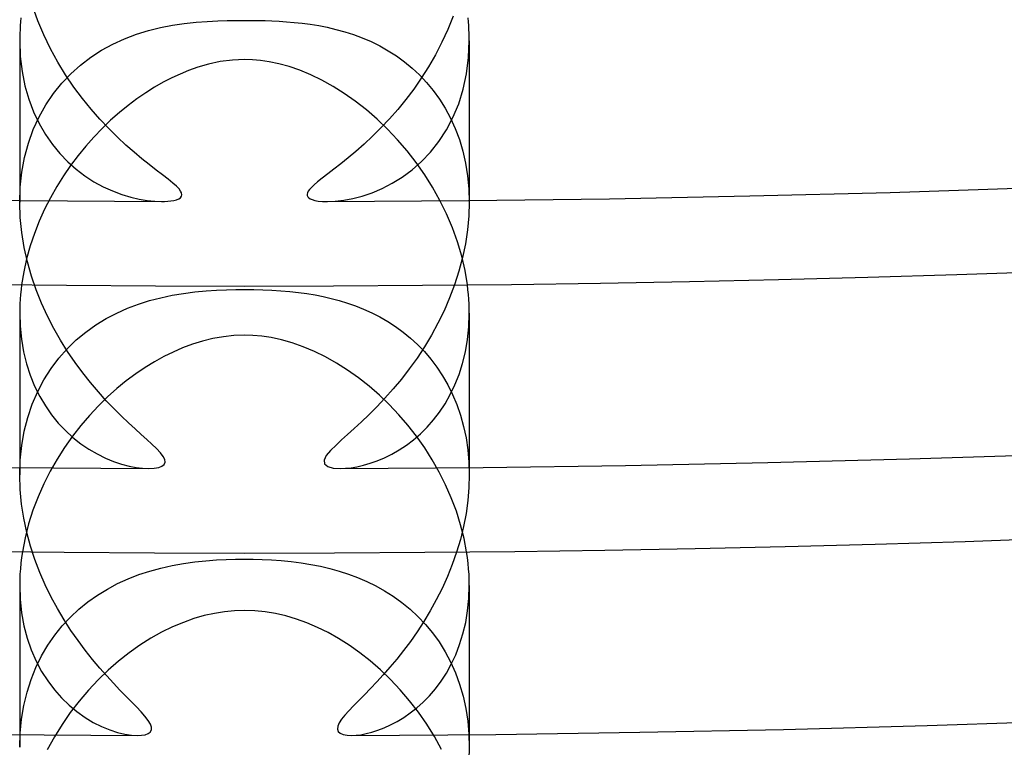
# Model space of a CAD drawing. Header units: millimetres. Extents: x -258 to 258, y -258 to 258.
# Tile 23 of 63: x -2 to 6.76, y -199.85 to -193.38. Entities that reach past the tile are written whole.
import ezdxf

# ---------------------------------------------------------------- set-up
doc = ezdxf.new("R2010")
doc.units = ezdxf.units.MM
doc.layers.add('HIDDEN', color=7, linetype='Continuous')
doc.layers.add('THICK', color=7, linetype='Continuous')

msp = doc.modelspace()

# ---------------------------------------------------------------- linework, layer by layer
at = {"layer": 'HIDDEN'}
for p, q in [((-1.8397, -193.3899), (-1.8868, -193.259)), ((-1.9923, -193.3993), (-1.9951, -193.4337)), ((-1.9889, -193.3648), (-1.9923, -193.3993)), ((-1.786, -193.5169), (-1.8397, -193.3899)), ((-0.5353, -193.4152), (-0.4314, -193.4039)), ((-0.4314, -193.4039), (-0.3309, -193.3962)), ((-0.3309, -193.3962), (-0.2383, -193.3914)), ((-0.2383, -193.3914), (-0.1532, -193.3886)), ((-0.1532, -193.3886), (-0.0748, -193.3873)), ((-0.0748, -193.3873), (0, -193.3869)), ((0, -193.3869), (0.0611, -193.3871)), ((0.0611, -193.3871), (0.1221, -193.388)), ((0.1221, -193.388), (0.1831, -193.3895)), ((0.1831, -193.3895), (0.2446, -193.3917)), ((0.2446, -193.3917), (0.3078, -193.3948)), ((0.3078, -193.3948), (0.3731, -193.399)), ((0.3731, -193.399), (0.441, -193.4047)), ((0.441, -193.4047), (0.5118, -193.4123)), ((0.5118, -193.4123), (0.5853, -193.4219)), ((1.8554, -193.3486), (1.8079, -193.4674)), ((1.9922, -193.399), (1.9889, -193.3648)), ((1.995, -193.4333), (1.9922, -193.399)), ((-1.9972, -193.4681), (-1.9988, -193.5023)), ((-1.9951, -193.4337), (-1.9972, -193.4681)), ((-0.9613, -193.5104), (-0.8545, -193.4777)), ((-0.8545, -193.4777), (-0.7475, -193.4514)), ((-0.7475, -193.4514), (-0.6409, -193.4308)), ((-0.6409, -193.4308), (-0.5353, -193.4152)), ((0.5853, -193.4219), (0.6602, -193.434)), ((0.6602, -193.434), (0.7363, -193.4488)), ((0.7363, -193.4488), (0.8134, -193.4667)), ((0.8134, -193.4667), (0.8913, -193.488)), ((0.8913, -193.488), (0.9695, -193.5132)), ((1.8079, -193.4674), (1.7552, -193.5821)), ((1.9972, -193.4675), (1.995, -193.4333)), ((1.9988, -193.5017), (1.9972, -193.4675)), ((1.9997, -193.5358), (1.9988, -193.5017)), ((-1.9997, -193.5363), (-2, -193.5702)), ((-2, -193.5695), (-2, -195.0043)), ((-2, -193.5702), (-1.9947, -193.7081)), ((-1.9988, -193.5023), (-1.9997, -193.5363)), ((-1.7263, -193.6396), (-1.786, -193.5169)), ((-1.1717, -193.5979), (-1.0674, -193.5503)), ((-1.0674, -193.5503), (-0.9613, -193.5104)), ((0.9695, -193.5132), (1.048, -193.5424)), ((1.048, -193.5424), (1.1264, -193.5761)), ((1.1264, -193.5761), (1.2037, -193.6142)), ((1.7552, -193.5821), (1.6982, -193.6926)), ((1.9939, -193.7176), (2, -193.5697)), ((2, -193.5697), (1.9997, -193.5358)), ((2, -193.5695), (2, -195.0043)), ((-1.6614, -193.7578), (-1.7263, -193.6396)), ((-1.3683, -193.7147), (-1.2722, -193.6526)), ((-1.2722, -193.6526), (-1.1717, -193.5979)), ((1.2037, -193.6142), (1.2791, -193.6567)), ((1.2791, -193.6567), (1.3524, -193.7036)), ((-1.9947, -193.7081), (-1.979, -193.8411)), ((-1.5919, -193.8713), (-1.6614, -193.7578)), ((-1.4595, -193.7841), (-1.3683, -193.7147)), ((1.3524, -193.7036), (1.4234, -193.7552)), ((1.4234, -193.7552), (1.4919, -193.8115)), ((1.6982, -193.6926), (1.6372, -193.7988)), ((1.9757, -193.8613), (1.9939, -193.7176)), ((-1.979, -193.8411), (-1.9537, -193.9678)), ((-1.5455, -193.861), (-1.4595, -193.7841)), ((1.4919, -193.8115), (1.5575, -193.8728)), ((1.6372, -193.7988), (1.5728, -193.9005)), ((-1.6258, -193.9455), (-1.5455, -193.861)), ((-1.5183, -193.9798), (-1.5919, -193.8713)), ((1.5728, -193.9005), (1.5053, -193.9979)), ((1.5575, -193.8728), (1.6201, -193.939)), ((1.6201, -193.939), (1.6793, -194.0104)), ((1.946, -193.9983), (1.9757, -193.8613)), ((-1.9537, -193.9678), (-1.9195, -194.0875)), ((-1.6998, -194.0376), (-1.6258, -193.9455)), ((-1.4422, -194.082), (-1.5183, -193.9798)), ((1.5053, -193.9979), (1.4353, -194.0909)), ((1.6793, -194.0104), (1.7347, -194.087)), ((1.9055, -194.1279), (1.946, -193.9983)), ((-1.9195, -194.0875), (-1.8771, -194.1999)), ((-1.767, -194.1371), (-1.6998, -194.0376)), ((-1.3646, -194.1775), (-1.4422, -194.082)), ((1.4353, -194.0909), (1.3631, -194.1794)), ((1.7347, -194.087), (1.7861, -194.1688)), ((-1.8771, -194.1999), (-1.8274, -194.3048)), ((-1.8269, -194.2439), (-1.767, -194.1371)), ((-1.2863, -194.2665), (-1.3646, -194.1775)), ((1.3631, -194.1794), (1.2893, -194.2636)), ((1.7861, -194.1688), (1.8329, -194.256)), ((1.8549, -194.2494), (1.9055, -194.1279)), ((-1.8789, -194.3581), (-1.8269, -194.2439)), ((-1.2081, -194.3491), (-1.2863, -194.2665)), ((1.2893, -194.2636), (1.2143, -194.3432)), ((1.7957, -194.3616), (1.8549, -194.2494)), ((1.8329, -194.256), (1.8749, -194.3484)), ((-1.9223, -194.4792), (-1.8789, -194.3581)), ((-1.8274, -194.3048), (-1.7712, -194.4017)), ((-1.1309, -194.4254), (-1.2081, -194.3491)), ((1.2143, -194.3432), (1.1387, -194.4183)), ((1.7286, -194.4645), (1.7957, -194.3616)), ((1.8749, -194.3484), (1.9116, -194.4463)), ((-1.7712, -194.4017), (-1.7094, -194.4907)), ((-1.0554, -194.4955), (-1.1309, -194.4254)), ((1.1387, -194.4183), (1.0638, -194.4882)), ((1.6547, -194.558), (1.7286, -194.4645)), ((1.9116, -194.4463), (1.9426, -194.5493)), ((-1.9564, -194.6055), (-1.9223, -194.4792)), ((-1.7094, -194.4907), (-1.6426, -194.5718)), ((-0.9825, -194.5595), (-1.0554, -194.4955)), ((0.9911, -194.5522), (0.9217, -194.6104)), ((1.0638, -194.4882), (0.9911, -194.5522)), ((1.9426, -194.5493), (1.9672, -194.6569)), ((-1.9808, -194.7363), (-1.9564, -194.6055)), ((-1.6426, -194.5718), (-1.5717, -194.6452)), ((-0.913, -194.6176), (-0.9825, -194.5595)), ((-0.8473, -194.6701), (-0.913, -194.6176)), ((0.9217, -194.6104), (0.8562, -194.6631)), ((1.5749, -194.6422), (1.6547, -194.558)), ((-1.5717, -194.6452), (-1.4971, -194.7112)), ((-1.4971, -194.7112), (-1.4195, -194.77)), ((-0.7858, -194.718), (-0.8473, -194.6701)), ((-0.7295, -194.7612), (-0.7858, -194.718)), ((0.7954, -194.7105), (0.7402, -194.753)), ((0.8562, -194.6631), (0.7954, -194.7105)), ((1.4036, -194.7808), (1.4907, -194.7164)), ((1.4907, -194.7164), (1.5749, -194.6422)), ((1.9672, -194.6569), (1.9853, -194.769)), ((-1.9953, -194.8707), (-1.9808, -194.7363)), ((-1.4195, -194.77), (-1.3395, -194.8217)), ((-0.6794, -194.8002), (-0.7295, -194.7612)), ((-0.637, -194.8345), (-0.6794, -194.8002)), ((0.6913, -194.7908), (0.6502, -194.8237)), ((0.7402, -194.753), (0.6913, -194.7908)), ((1.3147, -194.8359), (1.4036, -194.7808)), ((1.9853, -194.769), (1.9963, -194.8852)), ((-2, -195.0065), (-1.9953, -194.8707)), ((-1.3395, -194.8217), (-1.2577, -194.8664)), ((-1.2577, -194.8664), (-1.1747, -194.9044)), ((-0.6052, -194.8628), (-0.637, -194.8345)), ((-0.5827, -194.8857), (-0.6052, -194.8628)), ((-0.568, -194.9048), (-0.5827, -194.8857)), ((0.5786, -194.8905), (0.5673, -194.9059)), ((0.5951, -194.8726), (0.5786, -194.8905)), ((0.6185, -194.8506), (0.5951, -194.8726)), ((0.6502, -194.8237), (0.6185, -194.8506)), ((1.1359, -194.9197), (1.2251, -194.882)), ((1.2251, -194.882), (1.3147, -194.8359)), ((1.9963, -194.8852), (2, -195.0043)), ((-1.1747, -194.9044), (-1.0922, -194.9355)), ((-1.0922, -194.9355), (-1.0124, -194.9596)), ((-1.0124, -194.9596), (-0.9361, -194.9774)), ((-0.9361, -194.9774), (-0.8646, -194.9894)), ((-0.8646, -194.9894), (-0.7986, -194.9963)), ((-0.6555, -194.9935), (-0.6291, -194.9889)), ((-0.6291, -194.9889), (-0.6053, -194.9825)), ((-0.6053, -194.9825), (-0.5851, -194.9743)), ((-0.5851, -194.9743), (-0.5696, -194.9641)), ((-0.5696, -194.9641), (-0.5598, -194.9519)), ((-0.5591, -194.922), (-0.568, -194.9048)), ((-0.5598, -194.9519), (-0.5562, -194.9378)), ((-0.5562, -194.9378), (-0.5591, -194.922)), ((0.5598, -194.9202), (0.5564, -194.9335)), ((0.5564, -194.9335), (0.5573, -194.9454)), ((0.5573, -194.9454), (0.5624, -194.9561)), ((0.5673, -194.9059), (0.5598, -194.9202)), ((0.5624, -194.9561), (0.5712, -194.9654)), ((0.5712, -194.9654), (0.5836, -194.9735)), ((0.5836, -194.9735), (0.601, -194.9812)), ((0.601, -194.9812), (0.6244, -194.988)), ((0.6244, -194.988), (0.6551, -194.9936)), ((0.8072, -194.9956), (0.8823, -194.9869)), ((0.8823, -194.9869), (0.9632, -194.9717)), ((0.9632, -194.9717), (1.0483, -194.9494)), ((1.0483, -194.9494), (1.1359, -194.9197)), ((-1.9953, -195.1409), (-2, -195.0065)), ((-0.7986, -194.9963), (-0.7394, -194.9986)), ((-0.7394, -194.9986), (-0.7117, -194.9982)), ((-0.7117, -194.9982), (-0.6833, -194.9965)), ((-0.6833, -194.9965), (-0.6555, -194.9935)), ((0.6551, -194.9936), (0.6939, -194.9973)), ((0.6939, -194.9973), (0.7394, -194.9986)), ((0.7394, -194.9986), (0.8072, -194.9956)), ((2, -195.0043), (1.9962, -195.1263)), ((-1.9818, -195.2743), (-1.9953, -195.1409)), ((1.9962, -195.1263), (1.985, -195.2495)), ((1.985, -195.2495), (1.9663, -195.3732)), ((-1.9602, -195.406), (-1.9818, -195.2743)), ((-1.931, -195.5353), (-1.9602, -195.406)), ((1.9663, -195.3732), (1.9405, -195.4967)), ((1.9405, -195.4967), (1.908, -195.6188)), ((-1.8952, -195.6612), (-1.931, -195.5353)), ((-1.8532, -195.7836), (-1.8952, -195.6612)), ((1.908, -195.6188), (1.8694, -195.7384)), ((-1.983, -195.74), (-1.9882, -195.7819)), ((1.8694, -195.7384), (1.8252, -195.8554)), ((1.9883, -195.7829), (1.983, -195.74)), ((-1.9957, -195.8659), (-1.9981, -195.9078)), ((-1.9924, -195.824), (-1.9957, -195.8659)), ((-1.9882, -195.7819), (-1.9924, -195.824)), ((-1.8057, -195.9021), (-1.8532, -195.7836)), ((-0.8445, -195.8796), (-0.7444, -195.8537)), ((-0.7444, -195.8537), (-0.6436, -195.8325)), ((-0.6436, -195.8325), (-0.5425, -195.8156)), ((-0.5425, -195.8156), (-0.4414, -195.8026)), ((-0.4414, -195.8026), (-0.3418, -195.7931)), ((-0.3418, -195.7931), (-0.2481, -195.7867)), ((-0.2481, -195.7867), (-0.1603, -195.7828)), ((-0.1603, -195.7828), (-0.0779, -195.7808)), ((-0.0779, -195.7808), (0, -195.7802)), ((0, -195.7802), (0.082, -195.7809)), ((0.082, -195.7809), (0.163, -195.783)), ((0.163, -195.783), (0.2435, -195.7865)), ((0.2435, -195.7865), (0.3234, -195.7917)), ((0.3234, -195.7917), (0.4022, -195.7986)), ((0.4022, -195.7986), (0.4794, -195.8071)), ((0.4794, -195.8071), (0.5549, -195.8175)), ((0.5549, -195.8175), (0.6283, -195.8296)), ((0.6283, -195.8296), (0.6996, -195.8436)), ((0.6996, -195.8436), (0.7709, -195.86)), ((0.7709, -195.86), (0.8429, -195.8791)), ((1.8252, -195.8554), (1.7757, -195.9695)), ((1.9925, -195.8256), (1.9883, -195.7829)), ((1.9958, -195.868), (1.9925, -195.8256)), ((-1.9995, -195.9496), (-2, -195.9912)), ((-1.9981, -195.9078), (-1.9995, -195.9496)), ((-1.7534, -196.0165), (-1.8057, -195.9021)), ((-1.1372, -195.9904), (-1.0411, -195.9476)), ((-1.0411, -195.9476), (-0.9435, -195.9108)), ((-0.9435, -195.9108), (-0.8445, -195.8796)), ((0.8429, -195.8791), (0.9152, -195.9012)), ((0.9152, -195.9012), (0.9876, -195.9266)), ((0.9876, -195.9266), (1.0599, -195.9554)), ((1.9982, -195.91), (1.9958, -195.868)), ((1.9996, -195.9517), (1.9982, -195.91)), ((2, -195.993), (1.9996, -195.9517)), ((-2, -195.9912), (-1.9962, -196.1082)), ((-2, -195.9917), (-2, -197.4283)), ((-1.6969, -196.1267), (-1.7534, -196.0165)), ((-1.3229, -196.0959), (-1.2313, -196.0398)), ((-1.2313, -196.0398), (-1.1372, -195.9904)), ((1.0599, -195.9554), (1.1319, -195.9878)), ((1.1319, -195.9878), (1.2033, -196.0242)), ((1.2033, -196.0242), (1.2739, -196.0648)), ((1.7757, -195.9695), (1.7214, -196.0804)), ((1.996, -196.1114), (2, -195.993)), ((2, -195.9917), (2, -197.4283)), ((-1.9962, -196.1082), (-1.9847, -196.2228)), ((-1.6367, -196.2323), (-1.6969, -196.1267)), ((-1.4114, -196.1591), (-1.3229, -196.0959)), ((1.2739, -196.0648), (1.3435, -196.1097)), ((1.3435, -196.1097), (1.4115, -196.1592)), ((1.7214, -196.0804), (1.6629, -196.1878)), ((1.9844, -196.2253), (1.996, -196.1114)), ((-1.4964, -196.2297), (-1.4114, -196.1591)), ((1.4115, -196.1592), (1.4773, -196.2129)), ((1.4773, -196.2129), (1.5405, -196.2709)), ((1.6629, -196.1878), (1.6005, -196.2914)), ((-1.9847, -196.2228), (-1.9658, -196.3338)), ((-1.5734, -196.3335), (-1.6367, -196.2323)), ((-1.577, -196.3077), (-1.4964, -196.2297)), ((1.6005, -196.2914), (1.5348, -196.3911)), ((1.5405, -196.2709), (1.601, -196.3334)), ((1.9657, -196.3343), (1.9844, -196.2253)), ((-1.9658, -196.3338), (-1.9395, -196.4411)), ((-1.6522, -196.3928), (-1.577, -196.3077)), ((-1.5075, -196.4301), (-1.5734, -196.3335)), ((1.5348, -196.3911), (1.4663, -196.4867)), ((1.601, -196.3334), (1.6584, -196.4003)), ((1.9403, -196.4382), (1.9657, -196.3343)), ((-1.9395, -196.4411), (-1.9064, -196.5435)), ((-1.7214, -196.4847), (-1.6522, -196.3928)), ((-1.4396, -196.5221), (-1.5075, -196.4301)), ((1.6584, -196.4003), (1.7125, -196.472)), ((1.7125, -196.472), (1.763, -196.5483)), ((1.909, -196.5364), (1.9403, -196.4382)), ((-1.9064, -196.5435), (-1.8671, -196.6403)), ((-1.7841, -196.5835), (-1.7214, -196.4847)), ((-1.3702, -196.6094), (-1.4396, -196.5221)), ((1.4663, -196.4867), (1.3956, -196.5782)), ((1.763, -196.5483), (1.8096, -196.6293)), ((1.8723, -196.6288), (1.909, -196.5364)), ((-1.8671, -196.6403), (-1.822, -196.7312)), ((-1.8399, -196.6892), (-1.7841, -196.5835)), ((-1.2999, -196.692), (-1.3702, -196.6094)), ((1.3956, -196.5782), (1.3232, -196.6653)), ((1.8096, -196.6293), (1.8519, -196.7148)), ((1.8306, -196.7154), (1.8723, -196.6288)), ((-1.8883, -196.8016), (-1.8399, -196.6892)), ((-1.822, -196.7312), (-1.7717, -196.8164)), ((-1.2296, -196.7696), (-1.2999, -196.692)), ((1.3232, -196.6653), (1.2499, -196.7476)), ((1.7844, -196.7963), (1.8306, -196.7154)), ((1.8519, -196.7148), (1.8895, -196.8047)), ((-1.9284, -196.9195), (-1.8883, -196.8016)), ((-1.7717, -196.8164), (-1.7165, -196.8957)), ((-1.1609, -196.8411), (-1.2296, -196.7696)), ((1.1776, -196.8239), (1.1072, -196.8943)), ((1.2499, -196.7476), (1.1776, -196.8239)), ((1.7342, -196.8715), (1.7844, -196.7963)), ((1.8895, -196.8047), (1.9222, -196.8991)), ((-1.7165, -196.8957), (-1.6569, -196.9689)), ((-1.0948, -196.9067), (-1.1609, -196.8411)), ((-1.0319, -196.9666), (-1.0948, -196.9067)), ((1.1072, -196.8943), (1.0398, -196.9589)), ((1.6806, -196.9411), (1.7342, -196.8715)), ((1.9222, -196.8991), (1.9496, -196.9979)), ((-1.9598, -197.0422), (-1.9284, -196.9195)), ((-1.6569, -196.9689), (-1.5935, -197.0361)), ((-0.9728, -197.021), (-1.0319, -196.9666)), ((1.0398, -196.9589), (0.9762, -197.0177)), ((1.5647, -197.0636), (1.6239, -197.0051)), ((1.6239, -197.0051), (1.6806, -196.9411)), ((1.9496, -196.9979), (1.9714, -197.1007)), ((-1.9823, -197.1694), (-1.9598, -197.0422)), ((-1.5935, -197.0361), (-1.5267, -197.0971)), ((-0.9185, -197.0703), (-0.9728, -197.021)), ((-0.8691, -197.1147), (-0.9185, -197.0703)), ((0.9175, -197.0711), (0.8644, -197.119)), ((0.9762, -197.0177), (0.9175, -197.0711)), ((1.5032, -197.1167), (1.5647, -197.0636)), ((-1.9957, -197.2992), (-1.9823, -197.1694)), ((-1.5267, -197.0971), (-1.4572, -197.1521)), ((-1.4572, -197.1521), (-1.3854, -197.2009)), ((-0.8233, -197.1567), (-0.8691, -197.1147)), ((-0.7824, -197.1962), (-0.8233, -197.1567)), ((0.8142, -197.1651), (0.7661, -197.2128)), ((0.8644, -197.119), (0.8142, -197.1651)), ((1.3756, -197.2071), (1.44, -197.1645)), ((1.44, -197.1645), (1.5032, -197.1167)), ((1.9714, -197.1007), (1.9871, -197.2068)), ((-1.3854, -197.2009), (-1.312, -197.2437)), ((-1.312, -197.2437), (-1.2378, -197.2803)), ((-0.7485, -197.2324), (-0.7824, -197.1962)), ((-0.7236, -197.2649), (-0.7485, -197.2324)), ((-0.7094, -197.2935), (-0.7236, -197.2649)), ((0.7278, -197.2587), (0.7078, -197.2993)), ((0.7661, -197.2128), (0.7278, -197.2587)), ((1.2447, -197.2771), (1.3103, -197.2446)), ((1.3103, -197.2446), (1.3756, -197.2071)), ((1.9871, -197.2068), (1.9968, -197.3161)), ((-2, -197.4306), (-1.9957, -197.2992)), ((-1.2378, -197.2803), (-1.1648, -197.3102)), ((-1.1648, -197.3102), (-1.0942, -197.3338)), ((-1.0942, -197.3338), (-1.0269, -197.3515)), ((-1.0269, -197.3515), (-0.9639, -197.3637)), ((-0.7628, -197.3634), (-0.7341, -197.3521)), ((-0.7341, -197.3521), (-0.7154, -197.3372)), ((-0.7154, -197.3372), (-0.7067, -197.3177)), ((-0.7067, -197.3177), (-0.7094, -197.2935)), ((0.7078, -197.2993), (0.7118, -197.3321)), ((0.7118, -197.3321), (0.7407, -197.3554)), ((0.7407, -197.3554), (0.7903, -197.3689)), ((1.0008, -197.3571), (1.0577, -197.3441)), ((1.0577, -197.3441), (1.1176, -197.3266)), ((1.1176, -197.3266), (1.1802, -197.3044)), ((1.1802, -197.3044), (1.2447, -197.2771)), ((1.9968, -197.3161), (2, -197.4279)), ((-1.9957, -197.5602), (-2, -197.4306)), ((-0.9639, -197.3637), (-0.906, -197.3707)), ((-0.906, -197.3707), (-0.8542, -197.3732)), ((-0.8542, -197.3732), (-0.8027, -197.3707)), ((-0.8027, -197.3707), (-0.7628, -197.3634)), ((0.7903, -197.3689), (0.8542, -197.3731)), ((0.8542, -197.3731), (0.8989, -197.3713)), ((0.8989, -197.3713), (0.9477, -197.3661)), ((0.9477, -197.3661), (1.0008, -197.3571)), ((2, -197.4279), (1.9967, -197.5425)), ((-1.9832, -197.6888), (-1.9957, -197.5602)), ((1.9967, -197.5425), (1.9869, -197.6584)), ((-1.9633, -197.8161), (-1.9832, -197.6888)), ((1.9869, -197.6584), (1.9707, -197.7744)), ((1.9707, -197.7744), (1.9483, -197.8896)), ((-1.9364, -197.9411), (-1.9633, -197.8161)), ((-1.9032, -198.0631), (-1.9364, -197.9411)), ((1.9483, -197.8896), (1.9202, -198.0036)), ((1.9202, -198.0036), (1.8866, -198.1162)), ((-1.9759, -198.1151), (-1.9832, -198.1649)), ((-1.8644, -198.1818), (-1.9032, -198.0631)), ((1.8866, -198.1162), (1.8479, -198.2268)), ((1.9834, -198.166), (1.9759, -198.1151)), ((-1.9892, -198.2147), (-1.9939, -198.2644)), ((-1.9832, -198.1649), (-1.9892, -198.2147)), ((-1.8204, -198.2971), (-1.8644, -198.1818)), ((-0.6433, -198.2359), (-0.5432, -198.2179)), ((-0.5432, -198.2179), (-0.4429, -198.2037)), ((-0.4429, -198.2037), (-0.3438, -198.193)), ((-0.3438, -198.193), (-0.2501, -198.1856)), ((-0.2501, -198.1856), (-0.1618, -198.181)), ((-0.1618, -198.181), (-0.0786, -198.1786)), ((-0.0786, -198.1786), (0, -198.1779)), ((0, -198.1779), (0.0767, -198.1786)), ((0.0767, -198.1786), (0.1563, -198.1809)), ((0.1563, -198.1809), (0.2391, -198.185)), ((0.2391, -198.185), (0.3255, -198.1914)), ((0.3255, -198.1914), (0.4145, -198.2003)), ((0.4145, -198.2003), (0.5027, -198.2117)), ((0.5027, -198.2117), (0.5897, -198.2258)), ((0.5897, -198.2258), (0.6753, -198.2426)), ((1.8479, -198.2268), (1.8047, -198.3346)), ((1.9894, -198.2166), (1.9834, -198.166)), ((1.9941, -198.2668), (1.9894, -198.2166)), ((-1.9973, -198.3142), (-1.9993, -198.3638)), ((-1.9939, -198.2644), (-1.9973, -198.3142)), ((-1.7719, -198.4086), (-1.8204, -198.2971)), ((-1.0352, -198.3541), (-0.9392, -198.3169)), ((-0.9392, -198.3169), (-0.8416, -198.2851)), ((-0.8416, -198.2851), (-0.7429, -198.2582)), ((-0.7429, -198.2582), (-0.6433, -198.2359)), ((0.6753, -198.2426), (0.7593, -198.2623)), ((0.7593, -198.2623), (0.8418, -198.2851)), ((0.8418, -198.2851), (0.924, -198.3116)), ((0.924, -198.3116), (1.0059, -198.3421)), ((1.9974, -198.3166), (1.9941, -198.2668)), ((1.9994, -198.3658), (1.9974, -198.3166)), ((-1.9993, -198.3638), (-2, -198.4131)), ((-1.2203, -198.4449), (-1.1292, -198.3967)), ((-1.1292, -198.3967), (-1.0352, -198.3541)), ((1.0059, -198.3421), (1.0872, -198.3769)), ((1.0872, -198.3769), (1.1676, -198.4162)), ((1.8047, -198.3346), (1.7574, -198.4395)), ((2, -198.4146), (1.9994, -198.3658)), ((-2, -198.4131), (-1.9958, -198.5358)), ((-2, -198.4137), (-2, -199.8525)), ((-1.7194, -198.5161), (-1.7719, -198.4086)), ((-1.3081, -198.4987), (-1.2203, -198.4449)), ((1.1676, -198.4162), (1.2466, -198.4602)), ((1.2466, -198.4602), (1.324, -198.5092)), ((1.7574, -198.4395), (1.7063, -198.5413)), ((1.9962, -198.5288), (2, -198.4146)), ((2, -198.4137), (2, -199.8526)), ((-1.9958, -198.5358), (-1.9829, -198.6558)), ((-1.6636, -198.6194), (-1.7194, -198.5161)), ((-1.4729, -198.6235), (-1.3925, -198.5582)), ((-1.3925, -198.5582), (-1.3081, -198.4987)), ((1.324, -198.5092), (1.3995, -198.5635)), ((1.3995, -198.5635), (1.4726, -198.6232)), ((1.7063, -198.5413), (1.6519, -198.6399)), ((1.9853, -198.6387), (1.9962, -198.5288)), ((-1.9829, -198.6558), (-1.9619, -198.7714)), ((-1.6048, -198.7186), (-1.6636, -198.6194)), ((-1.5492, -198.6948), (-1.4729, -198.6235)), ((1.4726, -198.6232), (1.543, -198.6886)), ((1.6519, -198.6399), (1.595, -198.7345)), ((1.9677, -198.7441), (1.9853, -198.6387)), ((-1.621, -198.7721), (-1.5492, -198.6948)), ((-1.5437, -198.8134), (-1.6048, -198.7186)), ((1.595, -198.7345), (1.5362, -198.8246)), ((1.543, -198.6886), (1.6097, -198.7592)), ((1.9438, -198.8446), (1.9677, -198.7441)), ((-1.9619, -198.7714), (-1.9331, -198.8817)), ((-1.6879, -198.8554), (-1.621, -198.7721)), ((-1.4809, -198.9039), (-1.5437, -198.8134)), ((1.5362, -198.8246), (1.4762, -198.9103)), ((1.6097, -198.7592), (1.6724, -198.8349)), ((1.6724, -198.8349), (1.7307, -198.916)), ((1.9142, -198.9397), (1.9438, -198.8446)), ((-1.9331, -198.8817), (-1.8969, -198.9865)), ((-1.7495, -198.9449), (-1.6879, -198.8554)), ((-1.4168, -198.99), (-1.4809, -198.9039)), ((1.4762, -198.9103), (1.4155, -198.9914)), ((1.7307, -198.916), (1.7843, -199.0022)), ((-1.8969, -198.9865), (-1.854, -199.0853)), ((-1.8055, -199.0404), (-1.7495, -198.9449)), ((-1.352, -199.0715), (-1.4168, -198.99)), ((1.4155, -198.9914), (1.3547, -199.0681)), ((1.7843, -199.0022), (1.8328, -199.0938)), ((1.8795, -199.0293), (1.9142, -198.9397)), ((-1.8553, -199.142), (-1.8055, -199.0404)), ((-1.854, -199.0853), (-1.8049, -199.1775)), ((-1.288, -199.1477), (-1.352, -199.0715)), ((1.3547, -199.0681), (1.2943, -199.1403)), ((1.8328, -199.0938), (1.876, -199.1906)), ((1.84, -199.1134), (1.8795, -199.0293)), ((-1.8986, -199.2497), (-1.8553, -199.142)), ((-1.8049, -199.1775), (-1.7505, -199.2629)), ((-1.2256, -199.2182), (-1.288, -199.1477)), ((1.2943, -199.1403), (1.2349, -199.2079)), ((1.7489, -199.2652), (1.7963, -199.192)), ((1.7963, -199.192), (1.84, -199.1134)), ((1.876, -199.1906), (1.9132, -199.2919)), ((-1.9347, -199.3625), (-1.8986, -199.2497)), ((-1.7505, -199.2629), (-1.6913, -199.3414)), ((-1.1656, -199.2832), (-1.2256, -199.2182)), ((1.1767, -199.2713), (1.1203, -199.3307)), ((1.2349, -199.2079), (1.1767, -199.2713)), ((1.6983, -199.3329), (1.7489, -199.2652)), ((-1.9631, -199.4798), (-1.9347, -199.3625)), ((-1.6913, -199.3414), (-1.6279, -199.4131)), ((-1.1086, -199.3431), (-1.1656, -199.2832)), ((-1.0553, -199.3979), (-1.1086, -199.3431)), ((1.1203, -199.3307), (1.0663, -199.3862)), ((1.6451, -199.3947), (1.6983, -199.3329)), ((1.9132, -199.2919), (1.944, -199.3973)), ((-1.6279, -199.4131), (-1.5609, -199.4778)), ((-1.0063, -199.4478), (-1.0553, -199.3979)), ((-0.9612, -199.494), (-1.0063, -199.4478)), ((1.0158, -199.4377), (0.9695, -199.4852)), ((1.0663, -199.3862), (1.0158, -199.4377)), ((1.5331, -199.5019), (1.5899, -199.451)), ((1.5899, -199.451), (1.6451, -199.3947)), ((1.944, -199.3973), (1.9684, -199.5068)), ((-1.9836, -199.6015), (-1.9631, -199.4798)), ((-1.5609, -199.4778), (-1.4908, -199.5358)), ((-1.4908, -199.5358), (-1.4186, -199.5868)), ((-0.9203, -199.5373), (-0.9612, -199.494)), ((-0.8852, -199.5773), (-0.9203, -199.5373)), ((0.9283, -199.5286), (0.8931, -199.568)), ((0.9695, -199.4852), (0.9283, -199.5286)), ((1.4753, -199.5475), (1.5331, -199.5019)), ((1.9684, -199.5068), (1.986, -199.6199)), ((-1.9959, -199.7262), (-1.9836, -199.6015)), ((-1.4186, -199.5868), (-1.3449, -199.6309)), ((-1.3449, -199.6309), (-1.2708, -199.668)), ((-0.8572, -199.6137), (-0.8852, -199.5773)), ((-0.8376, -199.6462), (-0.8572, -199.6137)), ((0.8644, -199.6036), (0.8428, -199.6362)), ((0.8931, -199.568), (0.8644, -199.6036)), ((1.3001, -199.6541), (1.3583, -199.6235)), ((1.3583, -199.6235), (1.4168, -199.588)), ((1.4168, -199.588), (1.4753, -199.5475)), ((1.986, -199.6199), (1.9965, -199.7352)), ((-1.2708, -199.668), (-1.1984, -199.6976)), ((-1.1984, -199.6976), (-1.1291, -199.7199)), ((-1.1291, -199.7199), (-1.0643, -199.7355)), ((-0.8571, -199.731), (-0.8381, -199.7169)), ((-0.8381, -199.7169), (-0.828, -199.6981)), ((-0.8276, -199.6745), (-0.8376, -199.6462)), ((-0.828, -199.6981), (-0.8276, -199.6745)), ((0.8298, -199.6655), (0.8267, -199.6908)), ((0.8267, -199.6908), (0.8341, -199.7117)), ((0.8428, -199.6362), (0.8298, -199.6655)), ((0.8341, -199.7117), (0.8517, -199.7279)), ((1.0833, -199.7315), (1.1339, -199.7186)), ((1.1339, -199.7186), (1.1873, -199.7016)), ((1.1873, -199.7016), (1.2429, -199.6801)), ((1.2429, -199.6801), (1.3001, -199.6541)), ((-2, -199.853), (-1.9959, -199.7262)), ((-1.0643, -199.7355), (-1.0051, -199.7446)), ((-1.0051, -199.7446), (-0.9527, -199.7477)), ((-0.9527, -199.7477), (-0.9159, -199.7461)), ((-0.9159, -199.7461), (-0.8836, -199.7406)), ((-0.8836, -199.7406), (-0.8571, -199.731)), ((0.8517, -199.7279), (0.8784, -199.7392)), ((0.8784, -199.7392), (0.9127, -199.7457)), ((0.9127, -199.7457), (0.9527, -199.7477)), ((0.9527, -199.7477), (0.9923, -199.7459)), ((0.9923, -199.7459), (1.0359, -199.7405)), ((1.0359, -199.7405), (1.0833, -199.7315)), ((1.9965, -199.7352), (2, -199.8525)), ((2, -199.8525), (1.9967, -199.9675))]:
    msp.add_line(p, q, dxfattribs=at)
for radius, start, end in [(195, 180.217246, 269.782753), (195, 270.217227, 359.782734), (197.375, 180.247956, 269.752043), (197.375, 270.247995, 359.752024), (199.75, 180.273281, 269.726718), (199.75, 270.273262, 359.726699), (202.125, 180.294652, 269.705347), (202.125, 270.294691, 359.705328), (204.5, 180.313044, 269.686955), (204.5, 270.313083, 359.686936), (206.875, 180.32903, 269.670969), (206.875, 270.329011, 359.67095), (211.625, 180.355271, 269.644728), (209.25, 180.34301, 269.656989), (209.25, 270.342991, 359.657027), (211.625, 270.355253, 359.644709)]:
    msp.add_arc((0, 0), radius, start, end, dxfattribs=at)
at = {"layer": 'THICK'}
for p, q in [((-0.2157, -193.7537), (-0.3195, -193.776)), ((-0.1079, -193.7395), (-0.2157, -193.7537)), ((0, -193.7348), (-0.1079, -193.7395)), ((0.0698, -193.7368), (0, -193.7348)), ((0.1425, -193.743), (0.0698, -193.7368)), ((0.2207, -193.7545), (0.1425, -193.743)), ((0.3053, -193.7723), (0.2207, -193.7545)), ((-0.499, -193.8334), (-0.5732, -193.864)), ((-0.4148, -193.8036), (-0.499, -193.8334)), ((-0.3195, -193.776), (-0.4148, -193.8036)), ((0.3966, -193.7977), (0.3053, -193.7723)), ((0.4925, -193.8309), (0.3966, -193.7977)), ((0.5899, -193.8714), (0.4925, -193.8309)), ((-0.7237, -193.938), (-0.8006, -193.982)), ((-0.6478, -193.8987), (-0.7237, -193.938)), ((-0.5732, -193.864), (-0.6478, -193.8987)), ((0.6884, -193.9192), (0.5899, -193.8714)), ((0.7875, -193.9742), (0.6884, -193.9192)), ((-0.8006, -193.982), (-0.8782, -194.0308)), ((0.8868, -194.0365), (0.7875, -193.9742)), ((-0.9564, -194.0845), (-1.0349, -194.1433)), ((-0.8782, -194.0308), (-0.9564, -194.0845)), ((0.9858, -194.106), (0.8868, -194.0365)), ((1.084, -194.1827), (0.9858, -194.106)), ((-1.0349, -194.1433), (-1.1133, -194.2071)), ((1.1804, -194.266), (1.084, -194.1827)), ((-1.1909, -194.2756), (-1.2667, -194.3482)), ((-1.1133, -194.2071), (-1.1909, -194.2756)), ((1.2732, -194.3548), (1.1804, -194.266)), ((-1.2667, -194.3482), (-1.3406, -194.4248)), ((1.3623, -194.4487), (1.2732, -194.3548)), ((-1.3406, -194.4248), (-1.4121, -194.5054)), ((1.4473, -194.5476), (1.3623, -194.4487)), ((-1.4121, -194.5054), (-1.481, -194.5898)), ((1.5277, -194.6513), (1.4473, -194.5476)), ((-1.481, -194.5898), (-1.5472, -194.678)), ((-1.5472, -194.678), (-1.6104, -194.77)), ((1.6034, -194.7594), (1.5277, -194.6513)), ((-1.6104, -194.77), (-1.6703, -194.8657)), ((1.6739, -194.8718), (1.6034, -194.7594)), ((-1.6703, -194.8657), (-1.7264, -194.9649)), ((1.7387, -194.9881), (1.6739, -194.8718)), ((-1.7264, -194.9649), (-1.7785, -195.0674)), ((1.7974, -195.1078), (1.7387, -194.9881)), ((-1.7785, -195.0674), (-1.8261, -195.1732)), ((1.8496, -195.2308), (1.7974, -195.1078)), ((-1.8261, -195.1732), (-1.8689, -195.2819)), ((1.8948, -195.3567), (1.8496, -195.2308)), ((-1.8689, -195.2819), (-1.9065, -195.3935)), ((-1.9065, -195.3935), (-1.9383, -195.5076)), ((1.9324, -195.4844), (1.8948, -195.3567)), ((-1.9383, -195.5076), (-1.964, -195.6231)), ((1.9618, -195.6123), (1.9324, -195.4844)), ((-1.964, -195.6231), (-1.983, -195.74)), ((1.983, -195.74), (1.9618, -195.6123)), ((-0.2809, -196.2172), (-0.3727, -196.2397)), ((-0.1881, -196.2008), (-0.2809, -196.2172)), ((-0.0946, -196.1908), (-0.1881, -196.2008)), ((0, -196.1874), (-0.0946, -196.1908)), ((0.0749, -196.1895), (0, -196.1874)), ((0.1541, -196.1963), (0.0749, -196.1895)), ((0.2386, -196.2088), (0.1541, -196.1963)), ((0.3287, -196.2281), (0.2386, -196.2088)), ((-0.5502, -196.3004), (-0.6351, -196.3372)), ((-0.4626, -196.2677), (-0.5502, -196.3004)), ((-0.3727, -196.2397), (-0.4626, -196.2677)), ((0.4249, -196.2552), (0.3287, -196.2281)), ((0.5234, -196.2898), (0.4249, -196.2552)), ((0.6223, -196.3314), (0.5234, -196.2898)), ((-0.7174, -196.3779), (-0.8003, -196.4237)), ((-0.6351, -196.3372), (-0.7174, -196.3779)), ((0.7212, -196.3798), (0.6223, -196.3314)), ((0.8196, -196.4351), (0.7212, -196.3798)), ((-0.8839, -196.475), (-0.9678, -196.5319)), ((-0.8003, -196.4237), (-0.8839, -196.475)), ((0.9172, -196.497), (0.8196, -196.4351)), ((-0.9678, -196.5319), (-1.0516, -196.5943)), ((1.0137, -196.5654), (0.9172, -196.497)), ((1.1084, -196.64), (1.0137, -196.5654)), ((-1.0516, -196.5943), (-1.135, -196.6623)), ((1.2001, -196.7198), (1.1084, -196.64)), ((-1.2177, -196.7361), (-1.2992, -196.8156)), ((-1.135, -196.6623), (-1.2177, -196.7361)), ((1.2885, -196.8047), (1.2001, -196.7198)), ((-1.2992, -196.8156), (-1.3791, -196.9008)), ((1.3732, -196.8943), (1.2885, -196.8047)), ((-1.3791, -196.9008), (-1.4564, -196.9911)), ((1.4541, -196.9884), (1.3732, -196.8943)), ((-1.4564, -196.9911), (-1.5304, -197.0861)), ((1.5308, -197.0867), (1.4541, -196.9884)), ((-1.5304, -197.0861), (-1.6006, -197.1855)), ((1.603, -197.1891), (1.5308, -197.0867)), ((-1.6006, -197.1855), (-1.6668, -197.2894)), ((1.6704, -197.2953), (1.603, -197.1891)), ((-1.6668, -197.2894), (-1.7285, -197.3974)), ((1.7326, -197.4051), (1.6704, -197.2953)), ((-1.7285, -197.3974), (-1.7853, -197.5096)), ((1.7893, -197.5181), (1.7326, -197.4051)), ((-1.7853, -197.5096), (-1.8365, -197.6253)), ((1.8401, -197.6342), (1.7893, -197.5181)), ((-1.8365, -197.6253), (-1.8817, -197.7441)), ((1.8847, -197.7529), (1.8401, -197.6342)), ((-1.8817, -197.7441), (-1.9203, -197.8657)), ((1.9225, -197.8733), (1.8847, -197.7529)), ((-1.9203, -197.8657), (-1.9519, -197.9897)), ((1.9529, -197.9942), (1.9225, -197.8733)), ((-1.9519, -197.9897), (-1.9759, -198.1151)), ((1.9759, -198.1151), (1.9529, -197.9942)), ((-0.2669, -198.6612), (-0.3576, -198.6814)), ((-0.1774, -198.6469), (-0.2669, -198.6612)), ((-0.0885, -198.6383), (-0.1774, -198.6469)), ((0, -198.6355), (-0.0885, -198.6383)), ((0.0918, -198.6385), (0, -198.6355)), ((0.1841, -198.6478), (0.0918, -198.6385)), ((0.2766, -198.6631), (0.1841, -198.6478)), ((0.369, -198.6844), (0.2766, -198.6631)), ((-0.5441, -198.7416), (-0.6405, -198.7822)), ((-0.4498, -198.7081), (-0.5441, -198.7416)), ((-0.3576, -198.6814), (-0.4498, -198.7081)), ((0.4616, -198.7119), (0.369, -198.6844)), ((0.5546, -198.7456), (0.4616, -198.7119)), ((0.6484, -198.7858), (0.5546, -198.7456)), ((-0.7374, -198.8295), (-0.8342, -198.8835)), ((-0.6405, -198.7822), (-0.7374, -198.8295)), ((0.7429, -198.8324), (0.6484, -198.7858)), ((0.8375, -198.8856), (0.7429, -198.8324)), ((-0.8342, -198.8835), (-0.9305, -198.9443)), ((0.9321, -198.9454), (0.8375, -198.8856)), ((-1.026, -199.0117), (-1.1203, -199.0857)), ((-0.9305, -198.9443), (-1.026, -199.0117)), ((1.0259, -199.0117), (0.9321, -198.9454)), ((1.1188, -199.0845), (1.0259, -199.0117)), ((-1.1203, -199.0857), (-1.2129, -199.1664)), ((1.2102, -199.1638), (1.1188, -199.0845)), ((-1.2129, -199.1664), (-1.3028, -199.2528)), ((1.2996, -199.2496), (1.2102, -199.1638)), ((-1.3028, -199.2528), (-1.3891, -199.3445)), ((1.3862, -199.3414), (1.2996, -199.2496)), ((-1.3891, -199.3445), (-1.4715, -199.4412)), ((1.4689, -199.4382), (1.3862, -199.3414)), ((-1.4715, -199.4412), (-1.5495, -199.5428)), ((1.5474, -199.5399), (1.4689, -199.4382)), ((-1.5495, -199.5428), (-1.6229, -199.649)), ((1.6212, -199.6463), (1.5474, -199.5399)), ((-1.6229, -199.649), (-1.6913, -199.7597)), ((1.6899, -199.7573), (1.6212, -199.6463)), ((-1.6913, -199.7597), (-1.7541, -199.8743)), ((1.7531, -199.8723), (1.6899, -199.7573))]:
    msp.add_line(p, q, dxfattribs=at)
for radius, start, end in [(207.625, 179.99998, 0), (205.25, 179.99998, 0), (202.875, 179.99998, 0), (200.5, 179.99998, 0), (198.125, 179.99998, 0), (195.75, 179.99998, 0), (211, 180.374809, 269.62519), (211, 270.374848, 359.625171), (215, 270.532984, 359.467035)]:
    msp.add_arc((0, 0), radius, start, end, dxfattribs=at)

doc.saveas('drawing.dxf')
